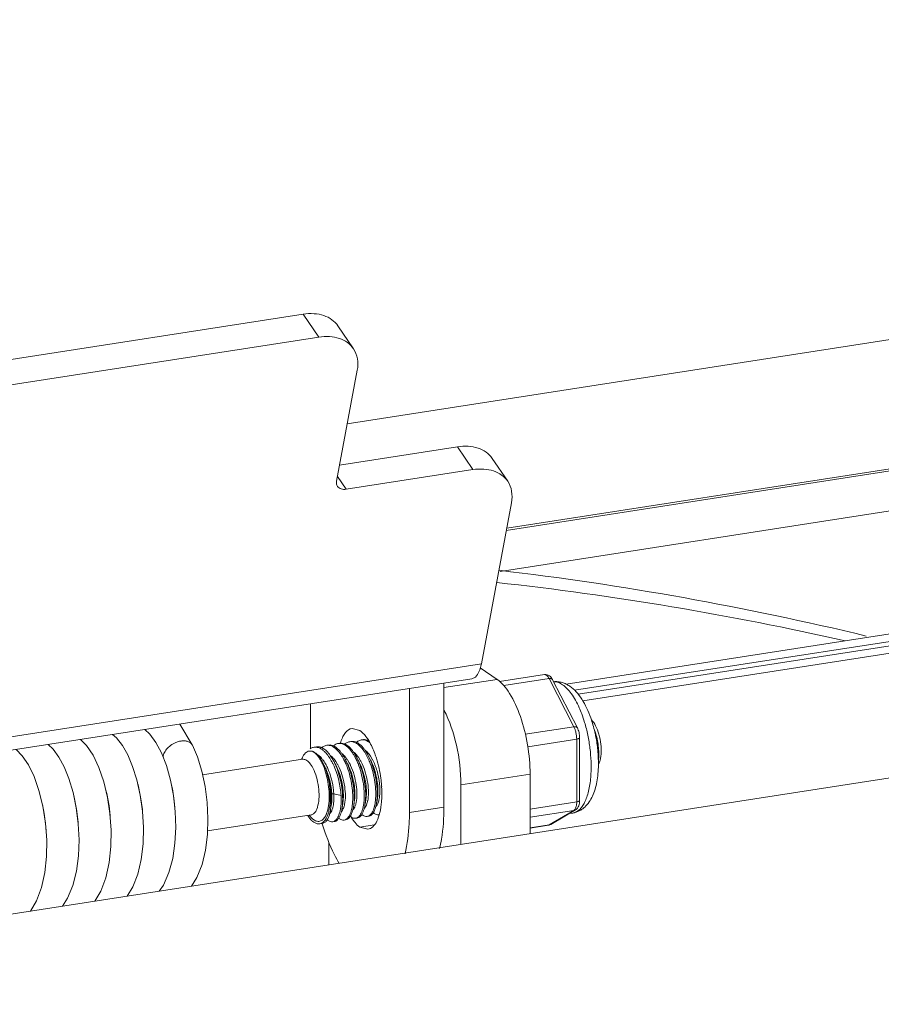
# Model space of a CAD drawing. Header units: millimetres. Extents: x 29170 to 33192, y 579 to 3108.
# Tile 209 of 256: x 32995 to 33028, y 1737 to 1776. Entities that reach past the tile are written whole.
import ezdxf

# ---------------------------------------------------------------- set-up
doc = ezdxf.new("R2010")
doc.units = ezdxf.units.MM
doc.layers.add('细实线', color=7, linetype='Continuous', lineweight=13)

msp = doc.modelspace()

# ---------------------------------------------------------------- linework, layer by layer
at = {"layer": '细实线'}
for p, q in [((33109.48, 1776.004), (33007.371, 1760.171)), ((33005.644, 1764.463), (32978.574, 1760.265)), ((33006.252, 1763.566), (33005.644, 1764.463)), ((33007.614, 1763.109), (33007.006, 1764.007)), ((33006.252, 1763.566), (32979.181, 1759.368)), ((33007.762, 1762.268), (33006.953, 1757.928)), ((33013.601, 1755.991), (33043.297, 1760.595)), ((33043.413, 1760.7), (33013.618, 1756.08)), ((33011.685, 1759.271), (33007.07, 1758.555)), ((33012.293, 1758.374), (33011.685, 1759.271)), ((33013.357, 1754.384), (33042.769, 1758.945)), ((33013.655, 1757.917), (33013.047, 1758.814)), ((33012.293, 1758.374), (33007.33, 1757.604)), ((33070.778, 1758.468), (33015.948, 1749.966)), ((33071.123, 1758.234), (33016.278, 1749.729)), ((33006.987, 1758.111), (33007.33, 1757.604)), ((33071.338, 1758.088), (33016.416, 1749.571)), ((33071.683, 1757.854), (33016.597, 1749.312)), ((33013.803, 1757.075), (33012.626, 1750.764)), ((33012.626, 1750.764), (32967.508, 1743.768)), ((33012.578, 1750.604), (33013.238, 1750.156)), ((33012.248, 1750.179), (32967.131, 1743.183)), ((33011.157, 1749.833), (33013.238, 1750.156)), ((33012.389, 1750.248), (33012.248, 1750.179)), ((33013.335, 1750.069), (33015.097, 1750.343)), ((33013.506, 1749.91), (33015.281, 1750.185)), ((33016.251, 1748.298), (33015.281, 1750.185)), ((33016.386, 1748.255), (33015.416, 1750.142)), ((33009.803, 1749.8), (33009.805, 1744.941)), ((33011.157, 1750.01), (33011.158, 1745.151)), ((33005.926, 1747.573), (33005.925, 1749.199)), ((32971.419, 1737.423), (33042.341, 1748.421)), ((32999.641, 1748.003), (32999.444, 1748.194)), ((33001.292, 1747.593), (33000.815, 1748.406)), ((33007.865, 1748.149), (33007.559, 1748.234)), ((33014.347, 1748.003), (33016.251, 1748.298)), ((33014.442, 1747.518), (33016.359, 1747.815)), ((33016.36, 1745.358), (33016.359, 1747.815)), ((33016.473, 1745.416), (33016.473, 1747.874)), ((33001.301, 1747.577), (33001.292, 1747.593)), ((33005.996, 1747.338), (33006.06, 1747.302)), ((33006.333, 1747.439), (33006.384, 1747.406)), ((33006.694, 1747.585), (33006.622, 1747.583)), ((33007.017, 1747.644), (33007.089, 1747.647)), ((33007.5, 1747.377), (33007.569, 1747.282)), ((33007.951, 1747.447), (33008.022, 1747.351)), ((33005.621, 1747.023), (33001.699, 1746.414)), ((33005.621, 1747.023), (33005.64, 1747.029)), ((33005.621, 1747.023), (33005.681, 1747.022)), ((33006.113, 1747.261), (33006.06, 1747.302)), ((33006.25, 1747.173), (33006.185, 1747.217)), ((33006.233, 1747.164), (33006.186, 1747.215)), ((33006.279, 1747.063), (33006.216, 1747.151)), ((33006.994, 1746.821), (33006.922, 1746.939)), ((33007.049, 1747.307), (33007.12, 1747.21)), ((33007.445, 1746.89), (33007.373, 1747.009)), ((33007.835, 1746.916), (33007.819, 1746.947)), ((33007.895, 1746.962), (33007.824, 1747.079)), ((33008.142, 1747.146), (33008.229, 1746.959)), ((33008.277, 1746.986), (33008.193, 1747.166)), ((33008.349, 1747.027), (33008.276, 1747.149)), ((33008.286, 1746.986), (33008.285, 1746.989)), ((33017.209, 1746.972), (33017.223, 1747.132)), ((33006.475, 1746.768), (33006.473, 1746.77)), ((33006.933, 1746.776), (33006.917, 1746.807)), ((33007.384, 1746.846), (33007.368, 1746.877)), ((33011.825, 1746.021), (33014.532, 1746.441)), ((33014.532, 1746.441), (33014.532, 1744.109)), ((32997.902, 1745.847), (32997.948, 1745.68)), ((33000.468, 1746.08), (33000.517, 1745.87)), ((33008.567, 1745.635), (33008.572, 1745.819)), ((33011.825, 1746.021), (33011.825, 1743.689)), ((32997.948, 1745.68), (32998.038, 1745.201)), ((32998.074, 1744.898), (32997.978, 1745.532)), ((32999.349, 1744.991), (32999.262, 1745.618)), ((33000.63, 1744.977), (33000.56, 1745.599)), ((33006.762, 1745.657), (33006.735, 1745.543)), ((33006.762, 1745.355), (33006.767, 1745.539)), ((33007.13, 1745.604), (33006.841, 1745.669)), ((33007.646, 1745.347), (33007.664, 1745.495)), ((33008.03, 1745.404), (33008.008, 1745.218)), ((33008.063, 1745.217), (33008.085, 1745.401)), ((33008.073, 1745.276), (33008.098, 1745.417)), ((33008.096, 1745.408), (33008.098, 1745.417)), ((33008.098, 1745.417), (33008.116, 1745.565)), ((33008.48, 1745.463), (33008.459, 1745.288)), ((33008.524, 1745.346), (33008.549, 1745.487)), ((33008.547, 1745.478), (33008.549, 1745.487)), ((33008.549, 1745.487), (33008.567, 1745.635)), ((33008.575, 1745.312), (33008.605, 1745.399)), ((32995.425, 1745.255), (32995.497, 1744.897)), ((32995.546, 1744.522), (32995.443, 1745.181)), ((32996.832, 1744.492), (32996.753, 1745.12)), ((32998.038, 1745.201), (32998.08, 1744.82)), ((33006.173, 1745.064), (33006.199, 1745.131)), ((33006.609, 1745.055), (33006.639, 1745.206)), ((33006.654, 1745.011), (33006.687, 1745.206)), ((33006.732, 1745.194), (33006.709, 1745.007)), ((33006.719, 1745.066), (33006.744, 1745.207)), ((33006.742, 1745.198), (33006.744, 1745.207)), ((33006.744, 1745.207), (33006.762, 1745.355)), ((33006.771, 1745.032), (33006.8, 1745.119)), ((33007.128, 1745.274), (33007.106, 1745.08)), ((33007.171, 1745.136), (33007.195, 1745.277)), ((33007.193, 1745.267), (33007.195, 1745.277)), ((33007.222, 1745.102), (33007.251, 1745.189)), ((33007.579, 1745.342), (33007.557, 1745.148)), ((33007.611, 1745.147), (33007.635, 1745.343)), ((33007.622, 1745.206), (33007.646, 1745.347)), ((33007.644, 1745.335), (33007.646, 1745.347)), ((33007.673, 1745.172), (33007.702, 1745.259)), ((33008.124, 1745.242), (33008.153, 1745.329)), ((33009.805, 1744.941), (33011.158, 1745.151)), ((33014.532, 1745.074), (33016.36, 1745.358)), ((33014.532, 1744.754), (33016.252, 1745.021)), ((33015.283, 1744.45), (33016.252, 1745.021)), ((33015.341, 1744.471), (33016.31, 1745.042)), ((33016.252, 1745.021), (33016.288, 1745.055)), ((32998.12, 1744.25), (32998.074, 1744.898)), ((33005.958, 1744.849), (33001.898, 1744.219)), ((33005.978, 1744.849), (33005.958, 1744.849)), ((33008.21, 1744.793), (33008.253, 1744.805)), ((33016.204, 1744.919), (33016.066, 1744.898)), ((32995.594, 1743.86), (32995.546, 1744.522)), ((33006.405, 1744.513), (33006.29, 1744.495)), ((33008.43, 1744.453), (33007.866, 1744.365)), ((33007.866, 1744.365), (33008.171, 1744.281)), ((33014.532, 1744.334), (33015.283, 1744.45)), ((33014.532, 1744.327), (33015.251, 1744.439)), ((33015.251, 1744.439), (33015.283, 1744.45)), ((33006.654, 1742.908), (33006.654, 1743.78))]:
    msp.add_line(p, q, dxfattribs=at)
for points in [[(32997.978, 1745.532), (32997.832, 1746.14), (32997.639, 1746.703), (32997.409, 1747.183), (32997.158, 1747.559), (32996.92, 1747.802)], [(32999.262, 1745.618), (32999.129, 1746.214), (32998.96, 1746.748), (32998.767, 1747.199), (32998.558, 1747.567), (32998.33, 1747.861), (32998.177, 1747.997)], [(33000.282, 1746.778), (33000.086, 1747.278), (32999.871, 1747.684), (32999.641, 1748.003)], [(32995.443, 1745.181), (32995.29, 1745.801), (32995.097, 1746.349), (32994.875, 1746.806), (32994.632, 1747.165), (32994.394, 1747.411)], [(32996.753, 1745.12), (32996.628, 1745.724), (32996.465, 1746.268), (32996.278, 1746.731), (32996.072, 1747.112), (32995.848, 1747.419), (32995.654, 1747.606)], [(33001.266, 1742.052), (33001.482, 1742.395), (33001.682, 1742.901), (33001.819, 1743.469), (33001.894, 1744.076), (33001.913, 1744.703), (33001.88, 1745.335), (33001.797, 1745.957), (33001.669, 1746.556), (33001.496, 1747.115), (33001.301, 1747.577)], [(33000.56, 1745.599), (33000.443, 1746.207), (33000.282, 1746.778)], [(32999.162, 1746.067), (32999.176, 1746.02), (32999.275, 1745.559), (32999.343, 1745.058), (32999.345, 1745.013)], [(33000.517, 1745.87), (33000.59, 1745.398), (33000.612, 1745.132)], [(32996.652, 1745.608), (32996.67, 1745.546), (32996.765, 1745.067), (32996.826, 1744.558), (32996.827, 1744.53)], [(32995.497, 1744.897), (32995.56, 1744.392), (32995.569, 1744.197)], [(32998.741, 1741.66), (32998.964, 1742.02), (32999.162, 1742.528), (32999.296, 1743.102), (32999.37, 1743.716), (32999.386, 1744.351), (32999.349, 1744.991)], [(32999.998, 1741.855), (33000.166, 1742.098), (33000.38, 1742.586), (33000.53, 1743.14), (33000.618, 1743.734), (33000.65, 1744.351), (33000.63, 1744.977)], [(32996.211, 1741.268), (32996.415, 1741.583), (32996.618, 1742.082), (32996.758, 1742.643), (32996.837, 1743.244), (32996.86, 1743.865), (32996.832, 1744.492)], [(32997.48, 1741.465), (32997.717, 1741.859), (32997.914, 1742.385), (32998.044, 1742.974), (32998.112, 1743.602), (32998.12, 1744.25)], [(32994.955, 1741.073), (32995.193, 1741.473), (32995.388, 1741.996), (32995.518, 1742.584), (32995.585, 1743.211), (32995.594, 1743.86)]]:
    msp.add_lwpolyline(points, dxfattribs=at)
for centre, radius, start, end in [((32999.008, 1633.061), 122.209, 76.42257, 83.27853), ((32999.807, 1632.073), 122.617, 77.2435, 83.71784), ((33015.474, 1749.618), 0.445, 87.9797, 92.1874), ((33012.437, 1747.26), 4.399, 20.5447, 23.8833), ((33011.75, 1747), 5.134, 16.6336, 20.5789), ((33012.533, 1747.097), 4.642, 18.5066, 19.4476), ((33008.835, 1747.161), 1.803, 162.2732, 164.0939), ((33007.517, 1747.399), 0.319, 86.0797, 98.667), ((33007.573, 1747.408), 0.319, 86.0986, 98.7453), ((33008.046, 1747.346), 0.465, 129.4579, 132.2733), ((33007.968, 1747.469), 0.319, 86.0986, 98.7453), ((33008.024, 1747.478), 0.318, 86.3201, 98.7352), ((33006.769, 1746.895), 1.678, 34.0677, 37.6963), ((33006.522, 1746.727), 1.977, 31.3132, 34.0835), ((33007.866, 1747.206), 0.603, 55.8621, 59.2083), ((33007.98, 1747.318), 0.486, 64.659, 65.2476), ((33008.5, 1747.412), 0.47, 130.3803, 132.2597), ((33007.971, 1747.299), 0.506, 62.0606, 64.645), ((33007.815, 1747.131), 0.694, 51.5223, 55.8355), ((33006.366, 1746.631), 2.161, 30.9096, 31.3481), ((33014.333, 1747.084), 2.891, 13.7495, 15.3199), ((33014.308, 1747.078), 2.916, 13.2302, 13.7509), ((33015.249, 1747.576), 9.324, 180.0153, 180.5195), ((33015.412, 1747.577), 9.486, 180.5189, 180.8138), ((33006.219, 1747.198), 0.318, 86.2279, 98.7476), ((33006.185, 1747.06), 0.461, 64.6085, 69.5923), ((33006.692, 1747.136), 0.465, 129.547, 132.2633), ((33006.157, 1747.001), 0.526, 59.1768, 64.5889), ((33006.614, 1747.259), 0.318, 86.3201, 98.7352), ((33006.514, 1746.999), 0.6, 55.9889, 59.2104), ((33006.626, 1747.108), 0.486, 64.6839, 65.2265), ((33007.143, 1747.206), 0.464, 129.4104, 132.281), ((33006.608, 1747.071), 0.526, 59.176, 64.6159), ((33007.122, 1747.337), 0.319, 86.0797, 98.667), ((33006.965, 1747.069), 0.6, 56.0053, 59.2107), ((33007.077, 1747.177), 0.486, 64.5663, 65.2365), ((33007.594, 1747.276), 0.465, 129.5441, 132.1828), ((33007.059, 1747.141), 0.527, 59.1786, 64.5015), ((33007.416, 1747.139), 0.6, 55.9961, 59.2106), ((33007.528, 1747.248), 0.486, 64.6711, 65.2386), ((33007.51, 1747.211), 0.526, 59.1764, 64.6036), ((33006.53, 1746.342), 1.801, 30.3998, 34.0608), ((33006.55, 1746.663), 1.032, 158.5896, 159.1379), ((33006.518, 1746.675), 0.997, 157.6943, 158.5916), ((33006.472, 1746.694), 0.947, 156.4469, 157.6972), ((33005.839, 1746.641), 0.673, 49.3244, 52.2802), ((33005.348, 1746.2), 1.334, 33.5848, 37.0632), ((33005.174, 1746.083), 1.544, 31.1592, 33.6105), ((33005.681, 1746.497), 1.151, 40.6156, 44.8138), ((33005.489, 1746.332), 1.405, 36.3072, 40.6091), ((33004.782, 1745.886), 2.319, 26.8709, 27.4737), ((33004.651, 1745.82), 2.466, 24.8319, 26.8568), ((33005.884, 1746.248), 1.247, 34.8222, 36.9332), ((33005.804, 1746.192), 1.345, 33.7741, 34.8343), ((33005.632, 1746.205), 1.795, 30.5518, 34.0432), ((33005.343, 1746.035), 2.131, 27.1264, 30.5502), ((33005.145, 1745.931), 2.355, 26.5218, 27.174), ((33004.947, 1745.834), 2.575, 22.5496, 26.4946), ((33005.235, 1745.957), 2.317, 26.8803, 27.4716), ((33005.108, 1745.893), 2.459, 24.9665, 26.8678), ((33006.335, 1746.317), 1.247, 34.8222, 36.9332), ((33004.911, 1745.802), 2.676, 22.994, 24.967), ((33006.255, 1746.262), 1.345, 33.7741, 34.8343), ((33006.066, 1746.264), 1.816, 30.0033, 34.1165), ((33005.772, 1746.093), 2.156, 27.149, 30.0347), ((33005.598, 1746.002), 2.352, 26.5509, 27.1827), ((33005.401, 1745.905), 2.572, 22.6346, 26.5239), ((33005.685, 1746.026), 2.318, 26.8742, 27.4731), ((33005.556, 1745.961), 2.463, 24.8896, 26.8608), ((33006.786, 1746.387), 1.247, 34.8222, 36.9332), ((33005.363, 1745.872), 2.675, 23.0263, 24.8924), ((33006.706, 1746.331), 1.345, 33.7741, 34.8343), ((33006.322, 1746.097), 1.795, 28.2392, 28.7836), ((33006.178, 1746.022), 1.958, 24.8666, 28.2007), ((33006.239, 1746.171), 2.138, 27.1348, 30.4073), ((33005.605, 1745.868), 2.841, 22.2134, 22.574), ((33007.238, 1746.457), 1.247, 34.8229, 36.9335), ((33007.158, 1746.401), 1.345, 33.7748, 34.8349), ((33006.767, 1746.164), 1.802, 28.2398, 28.6141), ((33006.63, 1746.092), 1.957, 24.8653, 28.2006), ((33004.54, 1745.916), 1.67, 23.7361, 25.541), ((33004.581, 1746.006), 2.001, 25.5828, 26.0367), ((33004.397, 1745.92), 2.205, 22.3613, 25.5394), ((33004.146, 1745.815), 2.477, 20.8461, 22.3958), ((33005, 1745.978), 1.747, 28.3633, 31.1536), ((33004.879, 1745.912), 1.885, 27.737, 28.3912), ((33004.788, 1745.864), 1.989, 26.1229, 27.7281), ((33004.665, 1745.808), 2.383, 27.0444, 27.8168), ((33004.598, 1745.774), 2.458, 26.3597, 27.0449), ((33004.418, 1745.686), 2.659, 23.5913, 26.3329), ((33004.457, 1745.73), 2.679, 22.9861, 24.8358), ((33004.339, 1745.68), 2.807, 22.4128, 22.9965), ((33005.421, 1745.958), 1.794, 28.3256, 28.7309), ((33005.279, 1745.883), 1.954, 24.8645, 28.2844), ((33004.717, 1745.734), 2.826, 22.4137, 22.6266), ((33004.756, 1745.735), 2.845, 21.8022, 23.003), ((33005.625, 1745.928), 1.985, 24.8808, 27.5605), ((33005.868, 1746.026), 1.798, 28.2395, 28.7155), ((33005.727, 1745.952), 1.958, 24.8666, 28.2007), ((33005.136, 1745.791), 2.86, 21.8041, 22.7087), ((33005.232, 1745.816), 2.817, 22.2118, 23.036), ((33012.48, 1746.873), 4.731, 359.1016, 359.2729), ((33004.082, 1745.582), 2.672, 18.0565, 20.5855), ((33012.417, 1746.693), 4.508, 355.2439, 356.096), ((33012.255, 1746.704), 4.67, 356.0953, 356.8045), ((33005.262, 1745.654), 3.283, 2.9453, 4.8303), ((33006.148, 1745.78), 2.424, 0.9137, 3.7028), ((33004.108, 1745.658), 4.62, 3.5882, 4.3701), ((33003.44, 1745.536), 3.267, 1.1347, 2.0043), ((33004.343, 1745.5), 2.424, 0.9137, 3.7028), ((33005.691, 1745.573), 2.344, 356.0532, 356.3216), ((33005.722, 1745.571), 2.314, 355.8578, 356.053), ((33005.803, 1745.578), 2.289, 355.5735, 355.9409), ((33006.889, 1745.629), 1.227, 349.1844, 349.609), ((33007.166, 1745.599), 1.024, 344.6912, 348.2337), ((33007.039, 1745.627), 1.154, 348.1709, 348.595), ((33006.193, 1745.64), 2.293, 355.5737, 356.0017), ((33006.145, 1745.643), 2.342, 356.0012, 356.3021), ((33006.177, 1745.653), 2.366, 355.9598, 356.7563), ((33007.342, 1745.699), 1.225, 349.1803, 349.6185), ((33007.619, 1745.669), 1.022, 344.6817, 348.1589), ((33007.494, 1745.696), 1.15, 348.0993, 348.5902), ((33005.197, 1745.65), 3.529, 355.1756, 357.1355), ((33005.29, 1745.428), 0.956, 341.9332, 342.6398), ((33005.169, 1745.403), 1.482, 345.9249, 346.3988), ((33005.162, 1745.349), 1.53, 343.57, 347.2313), ((33004.42, 1745.487), 2.285, 352.9221, 353.2195), ((33004.391, 1745.491), 2.314, 353.2194, 353.4801), ((33005.216, 1745.264), 1.515, 346.6238, 350.2145), ((33004.445, 1745.368), 2.293, 355.644, 355.9517), ((33005.537, 1745.419), 1.225, 349.1803, 349.6185), ((33006.223, 1745.256), 0.592, 335.2563, 337.7903), ((33005.815, 1745.389), 1.022, 344.6817, 348.1589), ((33005.689, 1745.416), 1.15, 348.0993, 348.5902), ((33005.643, 1745.318), 1.482, 347.0977, 348.9697), ((33005.489, 1745.348), 1.639, 348.9662, 350.5708), ((33004.782, 1745.434), 2.351, 356.099, 356.3521), ((33004.744, 1745.436), 2.389, 356.3525, 356.7544), ((33005.668, 1745.334), 1.515, 346.6391, 350.2187), ((33005.987, 1745.489), 1.227, 349.1843, 349.6036), ((33006.674, 1745.326), 0.591, 335.2538, 337.7899), ((33006.265, 1745.459), 1.023, 344.6896, 348.1884), ((33006.138, 1745.487), 1.152, 348.1273, 348.5952), ((33006.299, 1745.34), 1.271, 344.0315, 346.7781), ((33006.181, 1745.369), 1.393, 346.745, 347.2874), ((33006.015, 1745.405), 1.563, 347.3377, 350.5463), ((33005.241, 1745.503), 2.344, 356.0512, 356.3377), ((33006.116, 1745.404), 1.517, 346.6645, 350.2174), ((33006.442, 1745.558), 1.223, 349.1827, 349.4893), ((33007.126, 1745.396), 0.591, 335.2538, 337.7899), ((33006.716, 1745.529), 1.022, 344.6894, 348.1831), ((33006.589, 1745.557), 1.152, 348.1223, 348.5953), ((33006.763, 1745.407), 1.259, 344.0657, 346.4063), ((33006.648, 1745.435), 1.377, 346.3848, 347.2292), ((33006.468, 1745.474), 1.561, 347.2792, 350.5463), ((33006.568, 1745.474), 1.516, 346.6162, 350.2174), ((33007.577, 1745.466), 0.591, 335.2538, 337.7899), ((33007.236, 1745.47), 1.235, 344.1261, 345.7201), ((33007.128, 1745.498), 1.347, 345.7185, 347.1261), ((33006.923, 1745.543), 1.557, 347.1729, 350.5447), ((33007.038, 1745.541), 1.498, 346.2454, 350.2259), ((33008.028, 1745.536), 0.592, 335.2563, 337.7903), ((33007.358, 1745.646), 1.736, 208.1228, 211.1942), ((33007.047, 1745.47), 1.379, 207.7567, 211.6306), ((33006.779, 1745.494), 1.113, 216.3637, 217.4038), ((33006.726, 1745.453), 1.047, 217.4004, 218.8536), ((33006.685, 1745.421), 0.995, 218.8601, 219.5422), ((33005.761, 1745.203), 0.856, 334.8196, 335.9385), ((33006.9, 1745.029), 0.492, 230.0158, 231.9393), ((33005.413, 1745.275), 1.268, 340.4569, 343.2853), ((33005.316, 1745.305), 1.369, 343.2525, 343.508), ((33007.352, 1745.101), 0.494, 229.794, 231.936), ((33005.831, 1745.275), 1.289, 344.0382, 347.1262), ((33007.803, 1745.17), 0.494, 229.8421, 231.9368), ((33009.203, 1745.784), 1.971, 211.4208, 214.0862), ((33008.999, 1745.647), 1.725, 214.0964, 216.528), ((33008.253, 1745.238), 0.491, 230.0511, 231.9398), ((33008.705, 1745.309), 0.493, 229.9143, 231.9379), ((33008.575, 1745.046), 0.194, 278.7788, 284.0744), ((33015.213, 1744.686), 0.25, 278.8178, 286.4941), ((33015.211, 1744.691), 0.256, 286.5568, 300.5062)]:
    msp.add_arc(centre, radius, start, end, dxfattribs=at)
for points, knots in [([(33005.644, 1764.463), (33005.784, 1764.485), (33006.058, 1764.501), (33006.447, 1764.432), (33006.776, 1764.269), (33006.943, 1764.1), (33007.006, 1764.007)], [0, 0, 0, 0, 0.281747, 0.540024, 0.776533, 1, 1, 1, 1]), ([(33007.613, 1763.109), (33007.55, 1763.203), (33007.384, 1763.372), (33007.055, 1763.534), (33006.666, 1763.603), (33006.392, 1763.587), (33006.252, 1763.566)], [0, 0, 0, 0, 0.223467, 0.459976, 0.718253, 1, 1, 1, 1]), ([(33007.762, 1762.268), (33007.79, 1762.416), (33007.801, 1762.714), (33007.692, 1762.994), (33007.613, 1763.109)], [0, 0, 0, 0, 0.520398, 1, 1, 1, 1]), ([(33011.685, 1759.271), (33011.826, 1759.293), (33012.099, 1759.309), (33012.489, 1759.24), (33012.818, 1759.077), (33012.984, 1758.908), (33013.047, 1758.815)], [0, 0, 0, 0, 0.281747, 0.540024, 0.776533, 1, 1, 1, 1]), ([(33013.655, 1757.917), (33013.591, 1758.01), (33013.425, 1758.18), (33013.096, 1758.342), (33012.707, 1758.411), (33012.433, 1758.395), (33012.293, 1758.374)], [0, 0, 0, 0, 0.223467, 0.459976, 0.718253, 1, 1, 1, 1]), ([(33006.99, 1757.718), (33006.98, 1757.732), (33006.946, 1757.797), (33006.943, 1757.874), (33006.953, 1757.928)], [0, 0, 0, 0, 0.239348, 1, 1, 1, 1]), ([(33013.803, 1757.075), (33013.831, 1757.224), (33013.842, 1757.522), (33013.733, 1757.802), (33013.655, 1757.917)], [0, 0, 0, 0, 0.520398, 1, 1, 1, 1]), ([(33007.33, 1757.604), (33007.263, 1757.594), (33007.134, 1757.595), (33007.022, 1757.671), (33006.99, 1757.718)], [0, 0, 0, 0, 0.541749, 1, 1, 1, 1]), ([(33012.626, 1750.764), (33012.606, 1750.656), (33012.556, 1750.471), (33012.452, 1750.301), (33012.389, 1750.248)], [0, 0, 0, 0, 0.570558, 1, 1, 1, 1]), ([(33013.238, 1750.156), (33013.331, 1750.093), (33013.515, 1749.921), (33013.855, 1749.45), (33014.198, 1748.665), (33014.462, 1747.595), (33014.531, 1746.827), (33014.532, 1746.441)], [0, 0, 0, 0, 0.083771, 0.184355, 0.430076, 0.71364, 1, 1, 1, 1]), ([(33015.097, 1750.343), (33015.131, 1750.348), (33015.201, 1750.344), (33015.293, 1750.299), (33015.365, 1750.228), (33015.401, 1750.172), (33015.416, 1750.142)], [0, 0, 0, 0, 0.25613, 0.506255, 0.75048, 1, 1, 1, 1]), ([(33015.281, 1750.185), (33015.268, 1750.21), (33015.242, 1750.254), (33015.196, 1750.307), (33015.148, 1750.34), (33015.112, 1750.345), (33015.097, 1750.343)], [0, 0, 0, 0, 0.327792, 0.600149, 0.818434, 1, 1, 1, 1]), ([(33015.281, 1750.185), (33015.296, 1750.187), (33015.325, 1750.189), (33015.364, 1750.183), (33015.397, 1750.168), (33015.411, 1750.151), (33015.416, 1750.142)], [0, 0, 0, 0, 0.302069, 0.567256, 0.795724, 1, 1, 1, 1]), ([(33016.086, 1749.889), (33016.041, 1749.92), (33015.945, 1749.976), (33015.79, 1750.036), (33015.626, 1750.069), (33015.513, 1750.07), (33015.458, 1750.064)], [0, 0, 0, 0, 0.247609, 0.495963, 0.747138, 1, 1, 1, 1]), ([(33015.49, 1750.063), (33015.543, 1750.061), (33015.655, 1750.037), (33015.756, 1749.982), (33015.805, 1749.948)], [0, 0, 0, 0, 0.469788, 1, 1, 1, 1]), ([(33015.805, 1749.948), (33015.868, 1749.906), (33015.993, 1749.796), (33016.161, 1749.59), (33016.32, 1749.334), (33016.414, 1749.144), (33016.459, 1749.042)], [0, 0, 0, 0, 0.201967, 0.436669, 0.70366, 1, 1, 1, 1]), ([(33016.911, 1748.643), (33016.864, 1748.776), (33016.761, 1749.028), (33016.574, 1749.374), (33016.355, 1749.667), (33016.18, 1749.825), (33016.086, 1749.889)], [0, 0, 0, 0, 0.279462, 0.538121, 0.776221, 1, 1, 1, 1]), ([(33011.825, 1746.021), (33011.824, 1746.544), (33011.703, 1747.552), (33011.386, 1748.522), (33011.16, 1748.951)], [0, 0, 0, 0, 0.518944, 1, 1, 1, 1]), ([(33017.12, 1747.847), (33017.109, 1747.909), (33017.06, 1748.153), (33016.995, 1748.394), (33016.936, 1748.57)], [0, 0, 0, 0, 0.254439, 1, 1, 1, 1]), ([(33016.936, 1748.565), (33017.004, 1748.502), (33017.122, 1748.319), (33017.243, 1747.995), (33017.315, 1747.621), (33017.324, 1747.36), (33017.315, 1747.232)], [0, 0, 0, 0, 0.196865, 0.449879, 0.729799, 1, 1, 1, 1]), ([(33007.559, 1748.234), (33007.461, 1748.219), (33007.315, 1748.113), (33007.192, 1747.911), (33007.141, 1747.781), (33007.118, 1747.71)], [0, 0, 0, 0, 0.417482, 0.684762, 1, 1, 1, 1]), ([(33008.097, 1747.921), (33008.079, 1747.945), (33008.01, 1748.029), (33007.93, 1748.105), (33007.865, 1748.149)], [0, 0, 0, 0, 0.275914, 1, 1, 1, 1]), ([(33016.251, 1748.298), (33016.266, 1748.301), (33016.295, 1748.302), (33016.334, 1748.296), (33016.367, 1748.281), (33016.381, 1748.264), (33016.386, 1748.255)], [0, 0, 0, 0, 0.302069, 0.567256, 0.795724, 1, 1, 1, 1]), ([(33016.359, 1747.815), (33016.359, 1747.901), (33016.344, 1748.03), (33016.299, 1748.19), (33016.269, 1748.264), (33016.251, 1748.298)], [0, 0, 0, 0, 0.517316, 0.770124, 1, 1, 1, 1]), ([(33016.386, 1748.255), (33016.415, 1748.198), (33016.457, 1748.072), (33016.473, 1747.941), (33016.473, 1747.874)], [0, 0, 0, 0, 0.490081, 1, 1, 1, 1]), ([(33016.669, 1748.469), (33016.718, 1748.305), (33016.803, 1747.969), (33016.887, 1747.457), (33016.929, 1746.946), (33016.928, 1746.608), (33016.919, 1746.444)], [0, 0, 0, 0, 0.250555, 0.506491, 0.759129, 1, 1, 1, 1]), ([(33017.223, 1747.132), (33017.23, 1747.315), (33017.2, 1747.689), (33017.105, 1748.051), (33017.037, 1748.228)], [0, 0, 0, 0, 0.4919, 1, 1, 1, 1]), ([(33000.186, 1747.247), (33000.211, 1747.308), (33000.288, 1747.427), (33000.448, 1747.574), (33000.642, 1747.684), (33000.785, 1747.728), (33000.857, 1747.739)], [0, 0, 0, 0, 0.229293, 0.484085, 0.747469, 1, 1, 1, 1]), ([(33001.292, 1747.593), (33001.275, 1747.623), (33001.225, 1747.678), (33001.12, 1747.73), (33000.994, 1747.752), (33000.904, 1747.746), (33000.857, 1747.739)], [0, 0, 0, 0, 0.214732, 0.447529, 0.708765, 1, 1, 1, 1]), ([(33007.299, 1747.634), (33007.311, 1747.645), (33007.362, 1747.682), (33007.423, 1747.707), (33007.469, 1747.714)], [0, 0, 0, 0, 0.264698, 1, 1, 1, 1]), ([(33007.538, 1747.717), (33007.554, 1747.716), (33007.619, 1747.707), (33007.681, 1747.68), (33007.724, 1747.654)], [0, 0, 0, 0, 0.234937, 1, 1, 1, 1]), ([(33007.732, 1747.689), (33007.72, 1747.694), (33007.677, 1747.712), (33007.63, 1747.723), (33007.595, 1747.725)], [0, 0, 0, 0, 0.262862, 1, 1, 1, 1]), ([(33007.75, 1747.705), (33007.763, 1747.715), (33007.813, 1747.752), (33007.874, 1747.777), (33007.919, 1747.784)], [0, 0, 0, 0, 0.264591, 1, 1, 1, 1]), ([(33007.989, 1747.787), (33008.005, 1747.786), (33008.07, 1747.777), (33008.132, 1747.75), (33008.175, 1747.724)], [0, 0, 0, 0, 0.234923, 1, 1, 1, 1]), ([(33008.183, 1747.759), (33008.171, 1747.764), (33008.127, 1747.782), (33008.08, 1747.793), (33008.045, 1747.795)], [0, 0, 0, 0, 0.262942, 1, 1, 1, 1]), ([(33008.513, 1747.064), (33008.493, 1747.127), (33008.414, 1747.36), (33008.312, 1747.586), (33008.22, 1747.741)], [0, 0, 0, 0, 0.269246, 1, 1, 1, 1]), ([(33016.359, 1747.815), (33016.375, 1747.818), (33016.397, 1747.822), (33016.425, 1747.832), (33016.45, 1747.842), (33016.473, 1747.859), (33016.473, 1747.874)], [0, 0, 0, 0, 0.359351, 0.514967, 0.651622, 1, 1, 1, 1]), ([(33017.21, 1746.813), (33017.213, 1746.984), (33017.198, 1747.33), (33017.152, 1747.674), (33017.12, 1747.847)], [0, 0, 0, 0, 0.493616, 1, 1, 1, 1]), ([(33017.223, 1747.132), (33017.222, 1747.181), (33017.215, 1747.387), (33017.183, 1747.592), (33017.147, 1747.745)], [0, 0, 0, 0, 0.237069, 1, 1, 1, 1]), ([(33005.996, 1747.338), (33005.962, 1747.348), (33005.891, 1747.356), (33005.823, 1747.332), (33005.793, 1747.314)], [0, 0, 0, 0, 0.501689, 1, 1, 1, 1]), ([(33005.918, 1747.435), (33005.93, 1747.443), (33005.976, 1747.472), (33006.029, 1747.491), (33006.068, 1747.497)], [0, 0, 0, 0, 0.260052, 1, 1, 1, 1]), ([(33006.186, 1747.215), (33006.171, 1747.23), (33006.115, 1747.281), (33006.048, 1747.322), (33005.996, 1747.338)], [0, 0, 0, 0, 0.281355, 1, 1, 1, 1]), ([(33006.164, 1747.498), (33006.178, 1747.496), (33006.237, 1747.485), (33006.293, 1747.461), (33006.333, 1747.439)], [0, 0, 0, 0, 0.236784, 1, 1, 1, 1]), ([(33006.24, 1747.516), (33006.267, 1747.514), (33006.303, 1747.507), (33006.337, 1747.496), (33006.346, 1747.492)], [0, 0, 0, 0, 0.740914, 1, 1, 1, 1]), ([(33006.384, 1747.406), (33006.394, 1747.399), (33006.434, 1747.369), (33006.471, 1747.336), (33006.498, 1747.309)], [0, 0, 0, 0, 0.238082, 1, 1, 1, 1]), ([(33006.396, 1747.494), (33006.409, 1747.505), (33006.46, 1747.542), (33006.52, 1747.567), (33006.566, 1747.574)], [0, 0, 0, 0, 0.264671, 1, 1, 1, 1]), ([(33006.705, 1747.177), (33006.684, 1747.207), (33006.605, 1747.312), (33006.508, 1747.405), (33006.427, 1747.453)], [0, 0, 0, 0, 0.281506, 1, 1, 1, 1]), ([(33006.635, 1747.577), (33006.65, 1747.576), (33006.716, 1747.567), (33006.778, 1747.54), (33006.821, 1747.515)], [0, 0, 0, 0, 0.234894, 1, 1, 1, 1]), ([(33006.83, 1747.549), (33006.818, 1747.554), (33006.775, 1747.572), (33006.728, 1747.583), (33006.694, 1747.585)], [0, 0, 0, 0, 0.262754, 1, 1, 1, 1]), ([(33006.848, 1747.565), (33006.861, 1747.575), (33006.911, 1747.612), (33006.972, 1747.637), (33007.017, 1747.644)], [0, 0, 0, 0, 0.264548, 1, 1, 1, 1]), ([(33006.85, 1747.496), (33006.867, 1747.485), (33006.941, 1747.43), (33007.004, 1747.362), (33007.049, 1747.307)], [0, 0, 0, 0, 0.228158, 1, 1, 1, 1]), ([(33007.156, 1747.249), (33007.134, 1747.279), (33007.055, 1747.382), (33006.958, 1747.475), (33006.878, 1747.523)], [0, 0, 0, 0, 0.281432, 1, 1, 1, 1]), ([(33007.089, 1747.647), (33007.104, 1747.646), (33007.168, 1747.636), (33007.23, 1747.61), (33007.273, 1747.585)], [0, 0, 0, 0, 0.23497, 1, 1, 1, 1]), ([(33007.281, 1747.619), (33007.269, 1747.624), (33007.226, 1747.642), (33007.178, 1747.653), (33007.144, 1747.655)], [0, 0, 0, 0, 0.262847, 1, 1, 1, 1]), ([(33007.301, 1747.567), (33007.318, 1747.555), (33007.392, 1747.5), (33007.455, 1747.432), (33007.5, 1747.377)], [0, 0, 0, 0, 0.228114, 1, 1, 1, 1]), ([(33007.608, 1747.318), (33007.586, 1747.348), (33007.507, 1747.452), (33007.41, 1747.545), (33007.329, 1747.593)], [0, 0, 0, 0, 0.281485, 1, 1, 1, 1]), ([(33007.783, 1747.137), (33007.77, 1747.155), (33007.717, 1747.221), (33007.656, 1747.281), (33007.606, 1747.317)], [0, 0, 0, 0, 0.273331, 1, 1, 1, 1]), ([(33007.742, 1747.096), (33007.731, 1747.116), (33007.69, 1747.192), (33007.644, 1747.265), (33007.608, 1747.318)], [0, 0, 0, 0, 0.261456, 1, 1, 1, 1]), ([(33007.752, 1747.636), (33007.77, 1747.625), (33007.843, 1747.57), (33007.907, 1747.502), (33007.951, 1747.447)], [0, 0, 0, 0, 0.228132, 1, 1, 1, 1]), ([(33008.067, 1747.376), (33008.045, 1747.408), (33007.963, 1747.516), (33007.864, 1747.613), (33007.78, 1747.663)], [0, 0, 0, 0, 0.282197, 1, 1, 1, 1]), ([(33008.235, 1747.207), (33008.221, 1747.224), (33008.171, 1747.288), (33008.113, 1747.345), (33008.066, 1747.38)], [0, 0, 0, 0, 0.272009, 1, 1, 1, 1]), ([(33008.193, 1747.166), (33008.183, 1747.185), (33008.144, 1747.257), (33008.101, 1747.327), (33008.067, 1747.376)], [0, 0, 0, 0, 0.260703, 1, 1, 1, 1]), ([(33000.154, 1747.124), (33000.155, 1747.134), (33000.161, 1747.176), (33000.174, 1747.217), (33000.186, 1747.247)], [0, 0, 0, 0, 0.238973, 1, 1, 1, 1]), ([(33005.793, 1747.314), (33005.774, 1747.303), (33005.691, 1747.24), (33005.636, 1747.147), (33005.604, 1747.073)], [0, 0, 0, 0, 0.214262, 1, 1, 1, 1]), ([(33005.681, 1747.022), (33005.69, 1747.02), (33005.729, 1747.012), (33005.764, 1746.993), (33005.789, 1746.976)], [0, 0, 0, 0, 0.232813, 1, 1, 1, 1]), ([(33006.046, 1746.636), (33006.012, 1746.709), (33005.941, 1746.833), (33005.841, 1746.941), (33005.789, 1746.976)], [0, 0, 0, 0, 0.560522, 1, 1, 1, 1]), ([(33006.216, 1747.151), (33006.207, 1747.162), (33006.176, 1747.201), (33006.14, 1747.237), (33006.113, 1747.261)], [0, 0, 0, 0, 0.265704, 1, 1, 1, 1]), ([(33006.406, 1746.899), (33006.393, 1746.925), (33006.343, 1747.017), (33006.283, 1747.106), (33006.233, 1747.164)], [0, 0, 0, 0, 0.271346, 1, 1, 1, 1]), ([(33006.413, 1747.004), (33006.402, 1747.018), (33006.361, 1747.071), (33006.314, 1747.12), (33006.277, 1747.152)], [0, 0, 0, 0, 0.266784, 1, 1, 1, 1]), ([(33006.379, 1746.885), (33006.372, 1746.901), (33006.341, 1746.962), (33006.307, 1747.021), (33006.279, 1747.063)], [0, 0, 0, 0, 0.261608, 1, 1, 1, 1]), ([(33006.621, 1747.164), (33006.635, 1747.146), (33006.69, 1747.067), (33006.738, 1746.984), (33006.772, 1746.92)], [0, 0, 0, 0, 0.237766, 1, 1, 1, 1]), ([(33006.881, 1746.997), (33006.867, 1747.015), (33006.815, 1747.081), (33006.754, 1747.141), (33006.704, 1747.176)], [0, 0, 0, 0, 0.273291, 1, 1, 1, 1]), ([(33006.839, 1746.956), (33006.829, 1746.976), (33006.788, 1747.052), (33006.742, 1747.125), (33006.705, 1747.177)], [0, 0, 0, 0, 0.261431, 1, 1, 1, 1]), ([(33007.332, 1747.067), (33007.318, 1747.085), (33007.265, 1747.152), (33007.204, 1747.212), (33007.154, 1747.247)], [0, 0, 0, 0, 0.273476, 1, 1, 1, 1]), ([(33007.29, 1747.026), (33007.28, 1747.046), (33007.239, 1747.122), (33007.193, 1747.196), (33007.156, 1747.249)], [0, 0, 0, 0, 0.26153, 1, 1, 1, 1]), ([(33008.235, 1746.942), (33008.331, 1746.708), (33008.46, 1746.228), (33008.498, 1745.732), (33008.482, 1745.492)], [0, 0, 0, 0, 0.512285, 1, 1, 1, 1]), ([(33008.532, 1745.931), (33008.517, 1746.113), (33008.458, 1746.473), (33008.347, 1746.82), (33008.277, 1746.986)], [0, 0, 0, 0, 0.504588, 1, 1, 1, 1]), ([(33008.567, 1745.937), (33008.555, 1746.121), (33008.494, 1746.482), (33008.369, 1746.827), (33008.286, 1746.986)], [0, 0, 0, 0, 0.507679, 1, 1, 1, 1]), ([(33008.714, 1746.01), (33008.707, 1746.1), (33008.669, 1746.456), (33008.593, 1746.808), (33008.513, 1747.064)], [0, 0, 0, 0, 0.251843, 1, 1, 1, 1]), ([(33017.281, 1746.998), (33017.277, 1746.98), (33017.26, 1746.918), (33017.237, 1746.857), (33017.214, 1746.816)], [0, 0, 0, 0, 0.273155, 1, 1, 1, 1]), ([(33017.315, 1747.232), (33017.314, 1747.212), (33017.307, 1747.133), (33017.294, 1747.054), (33017.281, 1746.998)], [0, 0, 0, 0, 0.2651, 1, 1, 1, 1]), ([(33006.202, 1745.143), (33006.234, 1745.245), (33006.27, 1745.48), (33006.262, 1745.848), (33006.198, 1746.228), (33006.118, 1746.475), (33006.068, 1746.588)], [0, 0, 0, 0, 0.219044, 0.477056, 0.74718, 1, 1, 1, 1]), ([(33006.495, 1746.705), (33006.488, 1746.722), (33006.461, 1746.788), (33006.431, 1746.852), (33006.406, 1746.899)], [0, 0, 0, 0, 0.25851, 1, 1, 1, 1]), ([(33006.639, 1745.206), (33006.675, 1745.45), (33006.665, 1745.96), (33006.552, 1746.456), (33006.461, 1746.696)], [0, 0, 0, 0, 0.489693, 1, 1, 1, 1]), ([(33006.583, 1746.522), (33006.575, 1746.544), (33006.542, 1746.627), (33006.505, 1746.709), (33006.475, 1746.768)], [0, 0, 0, 0, 0.25773, 1, 1, 1, 1]), ([(33006.598, 1746.401), (33006.59, 1746.428), (33006.56, 1746.53), (33006.525, 1746.631), (33006.495, 1746.705)], [0, 0, 0, 0, 0.25684, 1, 1, 1, 1]), ([(33006.662, 1746.531), (33006.656, 1746.55), (33006.628, 1746.62), (33006.598, 1746.689), (33006.573, 1746.74)], [0, 0, 0, 0, 0.256166, 1, 1, 1, 1]), ([(33006.854, 1746.75), (33006.933, 1746.569), (33007.055, 1746.192), (33007.116, 1745.801), (33007.13, 1745.604)], [0, 0, 0, 0, 0.499389, 1, 1, 1, 1]), ([(33007.214, 1745.727), (33007.202, 1745.911), (33007.141, 1746.272), (33007.016, 1746.617), (33006.933, 1746.776)], [0, 0, 0, 0, 0.50765, 1, 1, 1, 1]), ([(33007.184, 1745.278), (33007.201, 1745.522), (33007.164, 1746.026), (33007.032, 1746.513), (33006.935, 1746.75)], [0, 0, 0, 0, 0.487327, 1, 1, 1, 1]), ([(33007.268, 1745.259), (33007.289, 1745.363), (33007.306, 1745.597), (33007.266, 1746.089), (33007.162, 1746.468), (33007.052, 1746.705)], [0, 0, 0, 0, 0.216324, 0.470931, 1, 1, 1, 1]), ([(33007.329, 1746.811), (33007.426, 1746.577), (33007.557, 1746.094), (33007.595, 1745.595), (33007.58, 1745.354)], [0, 0, 0, 0, 0.511918, 1, 1, 1, 1]), ([(33007.635, 1745.343), (33007.652, 1745.581), (33007.618, 1746.077), (33007.491, 1746.557), (33007.397, 1746.792)], [0, 0, 0, 0, 0.486094, 1, 1, 1, 1]), ([(33007.664, 1745.495), (33007.68, 1745.705), (33007.643, 1746.142), (33007.519, 1746.561), (33007.425, 1746.763)], [0, 0, 0, 0, 0.486862, 1, 1, 1, 1]), ([(33007.719, 1745.329), (33007.74, 1745.433), (33007.757, 1745.667), (33007.717, 1746.159), (33007.613, 1746.538), (33007.503, 1746.775)], [0, 0, 0, 0, 0.216324, 0.470931, 1, 1, 1, 1]), ([(33007.792, 1746.853), (33007.885, 1746.622), (33008.01, 1746.148), (33008.046, 1745.659), (33008.031, 1745.423)], [0, 0, 0, 0, 0.512886, 1, 1, 1, 1]), ([(33008.116, 1745.565), (33008.133, 1745.792), (33008.087, 1746.26), (33007.944, 1746.707), (33007.835, 1746.916)], [0, 0, 0, 0, 0.49145, 1, 1, 1, 1]), ([(33008.086, 1745.416), (33008.104, 1745.658), (33008.067, 1746.159), (33007.937, 1746.644), (33007.841, 1746.881)], [0, 0, 0, 0, 0.486921, 1, 1, 1, 1]), ([(33008.17, 1745.399), (33008.191, 1745.503), (33008.208, 1745.737), (33008.168, 1746.229), (33008.064, 1746.608), (33007.954, 1746.845)], [0, 0, 0, 0, 0.216324, 0.470931, 1, 1, 1, 1]), ([(33008.645, 1745.949), (33008.634, 1746.116), (33008.582, 1746.447), (33008.475, 1746.765), (33008.406, 1746.915)], [0, 0, 0, 0, 0.503157, 1, 1, 1, 1]), ([(33016.204, 1744.919), (33016.249, 1744.926), (33016.336, 1744.947), (33016.46, 1744.998), (33016.575, 1745.067), (33016.712, 1745.177), (33016.856, 1745.348), (33016.987, 1745.586), (33017.085, 1745.853), (33017.154, 1746.147), (33017.197, 1746.465), (33017.208, 1746.685), (33017.21, 1746.798)], [0, 0, 0, 0, 0.058455, 0.116418, 0.174085, 0.231237, 0.345003, 0.461279, 0.583508, 0.71386, 0.85293, 1, 1, 1, 1]), ([(33006.735, 1745.543), (33006.733, 1745.614), (33006.713, 1745.903), (33006.658, 1746.19), (33006.598, 1746.401)], [0, 0, 0, 0, 0.244017, 1, 1, 1, 1]), ([(33006.705, 1745.651), (33006.703, 1745.713), (33006.687, 1745.966), (33006.644, 1746.217), (33006.598, 1746.401)], [0, 0, 0, 0, 0.247231, 1, 1, 1, 1]), ([(33006.762, 1745.657), (33006.759, 1745.719), (33006.738, 1745.974), (33006.683, 1746.226), (33006.622, 1746.411)], [0, 0, 0, 0, 0.241962, 1, 1, 1, 1]), ([(33006.752, 1746.247), (33006.745, 1746.271), (33006.719, 1746.367), (33006.688, 1746.462), (33006.662, 1746.531)], [0, 0, 0, 0, 0.253257, 1, 1, 1, 1]), ([(33006.841, 1745.669), (33006.838, 1745.716), (33006.824, 1745.91), (33006.789, 1746.103), (33006.752, 1746.247)], [0, 0, 0, 0, 0.241195, 1, 1, 1, 1]), ([(33016.91, 1746.319), (33016.902, 1746.223), (33016.881, 1746.039), (33016.83, 1745.778), (33016.762, 1745.544), (33016.679, 1745.342), (33016.58, 1745.176), (33016.468, 1745.046), (33016.343, 1744.957), (33016.25, 1744.926), (33016.204, 1744.919)], [0, 0, 0, 0, 0.173204, 0.333612, 0.479671, 0.610443, 0.725844, 0.827004, 0.916757, 1, 1, 1, 1]), ([(33008.54, 1745.52), (33008.541, 1745.544), (33008.545, 1745.645), (33008.544, 1745.746), (33008.54, 1745.823)], [0, 0, 0, 0, 0.240607, 1, 1, 1, 1]), ([(33008.621, 1745.469), (33008.628, 1745.504), (33008.653, 1745.662), (33008.653, 1745.824), (33008.645, 1745.949)], [0, 0, 0, 0, 0.222611, 1, 1, 1, 1]), ([(33008.722, 1745.473), (33008.724, 1745.512), (33008.73, 1745.669), (33008.726, 1745.828), (33008.718, 1745.947)], [0, 0, 0, 0, 0.242814, 1, 1, 1, 1]), ([(33006.69, 1745.228), (33006.693, 1745.258), (33006.705, 1745.382), (33006.708, 1745.506), (33006.706, 1745.601)], [0, 0, 0, 0, 0.239604, 1, 1, 1, 1]), ([(33006.735, 1745.543), (33006.737, 1745.514), (33006.741, 1745.402), (33006.739, 1745.289), (33006.733, 1745.206)], [0, 0, 0, 0, 0.25992, 1, 1, 1, 1]), ([(33006.841, 1745.669), (33006.824, 1745.672), (33006.8, 1745.672), (33006.774, 1745.667), (33006.763, 1745.66), (33006.762, 1745.657)], [0, 0, 0, 0, 0.607771, 0.856677, 1, 1, 1, 1]), ([(33006.816, 1745.189), (33006.823, 1745.224), (33006.848, 1745.383), (33006.849, 1745.544), (33006.841, 1745.669)], [0, 0, 0, 0, 0.222611, 1, 1, 1, 1]), ([(33007.13, 1745.604), (33007.131, 1745.578), (33007.135, 1745.477), (33007.134, 1745.376), (33007.13, 1745.301)], [0, 0, 0, 0, 0.25871, 1, 1, 1, 1]), ([(33007.195, 1745.277), (33007.201, 1745.311), (33007.221, 1745.459), (33007.221, 1745.611), (33007.214, 1745.727)], [0, 0, 0, 0, 0.22554, 1, 1, 1, 1]), ([(33008.514, 1745.287), (33008.516, 1745.302), (33008.527, 1745.369), (33008.534, 1745.436), (33008.538, 1745.487)], [0, 0, 0, 0, 0.239165, 1, 1, 1, 1]), ([(33016.473, 1745.416), (33016.473, 1745.379), (33016.469, 1745.306), (33016.443, 1745.202), (33016.394, 1745.108), (33016.341, 1745.06), (33016.31, 1745.042)], [0, 0, 0, 0, 0.26341, 0.510751, 0.752495, 1, 1, 1, 1]), ([(33016.36, 1745.358), (33016.375, 1745.36), (33016.398, 1745.365), (33016.425, 1745.374), (33016.451, 1745.385), (33016.473, 1745.401), (33016.473, 1745.416)], [0, 0, 0, 0, 0.359351, 0.514967, 0.651622, 1, 1, 1, 1]), ([(33005.958, 1744.849), (33006.003, 1744.855), (33006.099, 1744.915), (33006.15, 1745.009), (33006.173, 1745.064)], [0, 0, 0, 0, 0.433254, 1, 1, 1, 1]), ([(33006.543, 1744.854), (33006.549, 1744.868), (33006.574, 1744.93), (33006.594, 1744.994), (33006.606, 1745.043)], [0, 0, 0, 0, 0.233969, 1, 1, 1, 1]), ([(33006.692, 1744.904), (33006.699, 1744.911), (33006.726, 1744.942), (33006.747, 1744.979), (33006.76, 1745.008)], [0, 0, 0, 0, 0.225583, 1, 1, 1, 1]), ([(33007.144, 1744.974), (33007.15, 1744.981), (33007.177, 1745.012), (33007.198, 1745.049), (33007.211, 1745.078)], [0, 0, 0, 0, 0.225647, 1, 1, 1, 1]), ([(33007.16, 1745.077), (33007.163, 1745.093), (33007.174, 1745.16), (33007.181, 1745.227), (33007.184, 1745.278)], [0, 0, 0, 0, 0.239151, 1, 1, 1, 1]), ([(33007.488, 1744.789), (33007.499, 1744.806), (33007.546, 1744.89), (33007.575, 1744.982), (33007.593, 1745.055)], [0, 0, 0, 0, 0.218614, 1, 1, 1, 1]), ([(33007.595, 1745.045), (33007.602, 1745.051), (33007.629, 1745.083), (33007.649, 1745.119), (33007.663, 1745.148)], [0, 0, 0, 0, 0.22573, 1, 1, 1, 1]), ([(33007.973, 1745.061), (33007.954, 1744.994), (33007.911, 1744.879), (33007.833, 1744.78), (33007.79, 1744.75)], [0, 0, 0, 0, 0.568408, 1, 1, 1, 1]), ([(33007.939, 1744.86), (33007.951, 1744.877), (33007.997, 1744.96), (33008.026, 1745.051), (33008.043, 1745.123)], [0, 0, 0, 0, 0.218872, 1, 1, 1, 1]), ([(33008.046, 1745.114), (33008.052, 1745.121), (33008.08, 1745.152), (33008.1, 1745.189), (33008.114, 1745.218)], [0, 0, 0, 0, 0.225546, 1, 1, 1, 1]), ([(33008.171, 1744.281), (33008.243, 1744.292), (33008.397, 1744.377), (33008.553, 1744.619), (33008.665, 1744.954), (33008.702, 1745.212), (33008.714, 1745.353)], [0, 0, 0, 0, 0.171928, 0.388329, 0.665562, 1, 1, 1, 1]), ([(33008.425, 1745.132), (33008.42, 1745.115), (33008.4, 1745.051), (33008.374, 1744.989), (33008.35, 1744.947)], [0, 0, 0, 0, 0.27286, 1, 1, 1, 1]), ([(33008.39, 1744.929), (33008.401, 1744.946), (33008.446, 1745.026), (33008.475, 1745.115), (33008.493, 1745.185)], [0, 0, 0, 0, 0.219476, 1, 1, 1, 1]), ([(33008.492, 1745.179), (33008.499, 1745.186), (33008.529, 1745.219), (33008.551, 1745.257), (33008.565, 1745.288)], [0, 0, 0, 0, 0.224233, 1, 1, 1, 1]), ([(33010.989, 1743.527), (33011.018, 1743.648), (33011.123, 1744.184), (33011.158, 1744.731), (33011.158, 1745.151)], [0, 0, 0, 0, 0.229395, 1, 1, 1, 1]), ([(33016.288, 1745.055), (33016.301, 1745.071), (33016.322, 1745.111), (33016.344, 1745.181), (33016.357, 1745.266), (33016.36, 1745.326), (33016.36, 1745.358)], [0, 0, 0, 0, 0.193104, 0.426963, 0.698396, 1, 1, 1, 1]), ([(33005.873, 1744.747), (33005.904, 1744.705), (33005.968, 1744.63), (33006.074, 1744.543), (33006.182, 1744.494), (33006.256, 1744.49), (33006.29, 1744.495)], [0, 0, 0, 0, 0.310394, 0.575105, 0.799672, 1, 1, 1, 1]), ([(33006.061, 1744.653), (33006.048, 1744.661), (33005.996, 1744.701), (33005.95, 1744.748), (33005.918, 1744.787)], [0, 0, 0, 0, 0.228012, 1, 1, 1, 1]), ([(33006.061, 1744.653), (33006.101, 1744.626), (33006.187, 1744.583), (33006.334, 1744.597), (33006.456, 1744.693), (33006.511, 1744.785), (33006.536, 1744.839)], [0, 0, 0, 0, 0.247817, 0.465105, 0.703193, 1, 1, 1, 1]), ([(33006.386, 1744.531), (33006.41, 1744.545), (33006.513, 1744.628), (33006.573, 1744.753), (33006.608, 1744.851)], [0, 0, 0, 0, 0.208874, 1, 1, 1, 1]), ([(33006.586, 1744.65), (33006.563, 1744.614), (33006.513, 1744.553), (33006.44, 1744.518), (33006.405, 1744.513)], [0, 0, 0, 0, 0.545341, 1, 1, 1, 1]), ([(33006.69, 1744.914), (33006.684, 1744.888), (33006.659, 1744.796), (33006.623, 1744.707), (33006.586, 1744.65)], [0, 0, 0, 0, 0.282043, 1, 1, 1, 1]), ([(33006.8, 1744.574), (33006.767, 1744.569), (33006.691, 1744.578), (33006.628, 1744.617), (33006.596, 1744.642)], [0, 0, 0, 0, 0.457948, 1, 1, 1, 1]), ([(33006.95, 1744.669), (33006.939, 1744.656), (33006.899, 1744.612), (33006.842, 1744.581), (33006.8, 1744.574)], [0, 0, 0, 0, 0.27962, 1, 1, 1, 1]), ([(33006.856, 1744.583), (33006.879, 1744.587), (33006.91, 1744.597), (33006.937, 1744.614), (33006.944, 1744.619)], [0, 0, 0, 0, 0.739221, 1, 1, 1, 1]), ([(33006.944, 1744.619), (33006.953, 1744.625), (33006.988, 1744.653), (33007.017, 1744.689), (33007.036, 1744.719)], [0, 0, 0, 0, 0.229139, 1, 1, 1, 1]), ([(33007.07, 1744.92), (33007.063, 1744.894), (33007.034, 1744.806), (33006.992, 1744.72), (33006.95, 1744.669)], [0, 0, 0, 0, 0.286252, 1, 1, 1, 1]), ([(33007.036, 1744.719), (33007.048, 1744.736), (33007.095, 1744.819), (33007.124, 1744.911), (33007.141, 1744.984)], [0, 0, 0, 0, 0.218625, 1, 1, 1, 1]), ([(33007.251, 1744.644), (33007.218, 1744.639), (33007.142, 1744.648), (33007.079, 1744.687), (33007.048, 1744.712)], [0, 0, 0, 0, 0.458183, 1, 1, 1, 1]), ([(33007.339, 1744.68), (33007.332, 1744.676), (33007.305, 1744.659), (33007.274, 1744.648), (33007.251, 1744.644)], [0, 0, 0, 0, 0.260779, 1, 1, 1, 1]), ([(33007.307, 1744.653), (33007.33, 1744.657), (33007.361, 1744.667), (33007.388, 1744.684), (33007.395, 1744.689)], [0, 0, 0, 0, 0.739307, 1, 1, 1, 1]), ([(33007.522, 1744.99), (33007.503, 1744.924), (33007.46, 1744.809), (33007.382, 1744.71), (33007.339, 1744.68)], [0, 0, 0, 0, 0.568204, 1, 1, 1, 1]), ([(33007.395, 1744.689), (33007.404, 1744.695), (33007.439, 1744.723), (33007.468, 1744.759), (33007.488, 1744.789)], [0, 0, 0, 0, 0.229059, 1, 1, 1, 1]), ([(33007.702, 1744.714), (33007.669, 1744.709), (33007.593, 1744.718), (33007.53, 1744.757), (33007.499, 1744.782)], [0, 0, 0, 0, 0.458172, 1, 1, 1, 1]), ([(33007.613, 1744.62), (33007.633, 1744.593), (33007.707, 1744.499), (33007.794, 1744.414), (33007.866, 1744.365)], [0, 0, 0, 0, 0.277873, 1, 1, 1, 1]), ([(33007.79, 1744.75), (33007.783, 1744.745), (33007.756, 1744.729), (33007.725, 1744.718), (33007.702, 1744.714)], [0, 0, 0, 0, 0.260693, 1, 1, 1, 1]), ([(33007.759, 1744.723), (33007.78, 1744.726), (33007.809, 1744.736), (33007.835, 1744.751), (33007.841, 1744.755)], [0, 0, 0, 0, 0.740514, 1, 1, 1, 1]), ([(33007.841, 1744.755), (33007.85, 1744.761), (33007.889, 1744.79), (33007.919, 1744.828), (33007.939, 1744.86)], [0, 0, 0, 0, 0.228101, 1, 1, 1, 1]), ([(33008.153, 1744.784), (33008.12, 1744.779), (33008.045, 1744.788), (33007.981, 1744.827), (33007.95, 1744.851)], [0, 0, 0, 0, 0.458126, 1, 1, 1, 1]), ([(33008.35, 1744.947), (33008.326, 1744.905), (33008.274, 1744.832), (33008.192, 1744.79), (33008.153, 1744.784)], [0, 0, 0, 0, 0.552593, 1, 1, 1, 1]), ([(33008.253, 1744.805), (33008.266, 1744.81), (33008.321, 1744.839), (33008.364, 1744.888), (33008.39, 1744.929)], [0, 0, 0, 0, 0.223985, 1, 1, 1, 1]), ([(33008.604, 1744.854), (33008.571, 1744.849), (33008.496, 1744.858), (33008.432, 1744.897), (33008.401, 1744.921)], [0, 0, 0, 0, 0.457948, 1, 1, 1, 1]), ([(33009.805, 1744.941), (33009.805, 1744.795), (33009.792, 1744.25), (33009.727, 1743.705), (33009.636, 1743.317)], [0, 0, 0, 0, 0.268608, 1, 1, 1, 1]), ([(33007.051, 1742.947), (33006.986, 1743.058), (33006.719, 1743.553), (33006.518, 1744.081), (33006.39, 1744.495)], [0, 0, 0, 0, 0.229415, 1, 1, 1, 1])]:
    msp.add_open_spline(points, degree=3, knots=knots, dxfattribs=at)
for points in [[(33006.068, 1747.497), (33006.1, 1747.502), (33006.132, 1747.502), (33006.164, 1747.498)], [(33016.252, 1745.021), (33016.272, 1745.024), (33016.293, 1745.031), (33016.31, 1745.042)], [(33006.29, 1744.495), (33006.324, 1744.5), (33006.357, 1744.513), (33006.386, 1744.531)], [(33015.283, 1744.45), (33015.303, 1744.453), (33015.323, 1744.46), (33015.341, 1744.471)]]:
    msp.add_open_spline(points, degree=3, dxfattribs=at)

doc.saveas('drawing.dxf')
